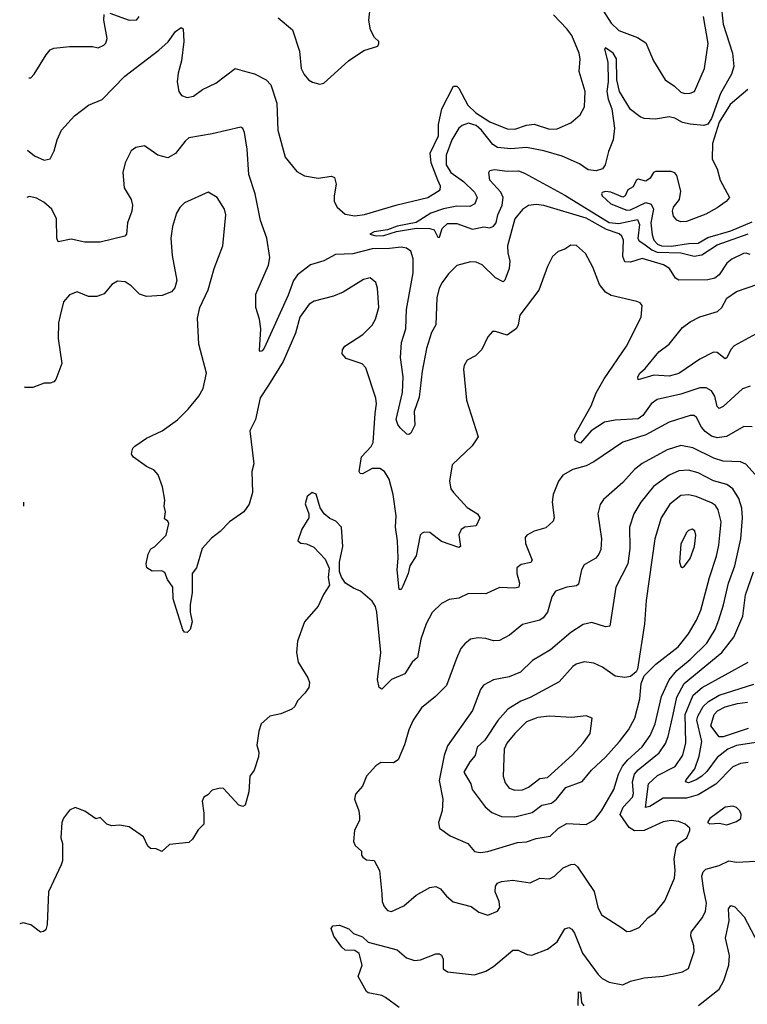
# Model space of a CAD drawing. Extents: x 2056909 to 2160450, y 827444 to 1016825.
# Tile 45 of 256: x 2058187 to 2061960, y 890491 to 895598. Entities that reach past the tile are written whole.
import ezdxf

# ---------------------------------------------------------------- set-up
doc = ezdxf.new("R2010")
doc.units = 0

msp = doc.modelspace()

# ---------------------------------------------------------------- linework, layer by layer
at = {"layer": '0CON10XD'}
for points in [[(2061822.8, 895685), (2061835.7, 895574.3), (2061883.6, 895425), (2061890, 895355), (2061878, 895315), (2061820.7, 895215), (2061774.4, 895085), (2061755, 895056.5), (2061735, 895049.5), (2061664.6, 895055.4), (2061625, 895064.7), (2061585, 895086.5), (2061555, 895093.9), (2061485, 895081.6), (2061425.9, 895085.9), (2061405, 895093.2), (2061355, 895132.7), (2061298, 895225), (2061283.3, 895285), (2061282.7, 895395), (2061265.4, 895425), (2061225, 895452), (2061220, 895445), (2061237, 895377), (2061238.3, 895275), (2061231.9, 895225), (2061239, 895185), (2061257.5, 895135), (2061272.4, 895035), (2061265, 894973.8), (2061240, 894915), (2061223.8, 894845), (2061210, 894825), (2061176.2, 894813.8), (2061135, 894819.2), (2061090.1, 894850.1), (2061000.5, 894890.5), (2060905, 894917.7), (2060815, 894934.5), (2060735, 894928.5), (2060665.5, 894935.5)], [(2059527.9, 895607.9), (2059602.5, 895545), (2059638.8, 895435), (2059646.7, 895345), (2059662.7, 895312.7), (2059685, 895286.7), (2059705, 895274), (2059744.1, 895264.1), (2059765, 895268), (2059893.3, 895385), (2059972.3, 895437.7), (2060045, 895460), (2060050, 895475), (2060050, 895485), (2060027.5, 895505), (2060006.2, 895545), (2059998.6, 895595), (2060005.6, 895655)], [(2061215, 895641.9), (2061255, 895579.1), (2061295, 895541.5), (2061391.2, 895505), (2061435, 895477.5), (2061474.2, 895385), (2061535, 895286.2), (2061582.8, 895252.8), (2061615, 895221.4), (2061635.8, 895214.2), (2061665, 895216.2), (2061686, 895225), (2061738.5, 895345), (2061758.2, 895475), (2061733.1, 895615)], [(2058228.5, 894921.7), (2058265, 894891.9), (2058315, 894869.5), (2058345, 894875.8), (2058366.9, 894916.9), (2058382.5, 894975), (2058404.6, 895025), (2058470.8, 895099.2), (2058544.8, 895155.2), (2058615.8, 895184.2), (2058733.1, 895305), (2058909.7, 895440.3), (2058956.8, 895483.2), (2058995, 895536), (2059025, 895556.7), (2059035, 895550), (2059039.2, 895485), (2059026.9, 895385), (2059009.1, 895320.9), (2059003.6, 895275), (2059013.3, 895225), (2059027.1, 895205), (2059055, 895194.6), (2059088.1, 895201.9), (2059135.8, 895235), (2059205, 895268.8), (2059304.3, 895344.3), (2059365, 895327.7), (2059405, 895317.1), (2059465.6, 895285.6), (2059489.1, 895259.1), (2059520, 895165), (2059525.3, 895025), (2059564, 894884), (2059625, 894810), (2059665, 894788.1), (2059735.8, 894775.8), (2059805, 894786), (2059819.7, 894779.7), (2059828.5, 894745), (2059817.3, 894685), (2059818.1, 894655), (2059834.3, 894625), (2059875, 894589.5), (2059925, 894579.7), (2059975, 894587), (2060145, 894638.1), (2060304.3, 894675), (2060367.8, 894715), (2060368.8, 894735), (2060356.1, 894766.2), (2060321.2, 894855), (2060316.3, 894905), (2060358.7, 894995), (2060358.5, 895055), (2060377.1, 895135), (2060437.5, 895252.5), (2060455, 895252.2), (2060465, 895242.2), (2060510.7, 895155), (2060553.5, 895115), (2060625, 895068.4), (2060715, 895031.5), (2060755, 895030.4), (2060815, 895051.2), (2060855, 895055.5), (2060935, 895030.6), (2060975, 895031.9), (2061045, 895063.1), (2061094.2, 895105), (2061115.6, 895145), (2061118.9, 895225), (2061089.3, 895329.3), (2061093.5, 895395), (2061088.8, 895425), (2061050.7, 895515), (2061025, 895551.2), (2060955, 895622.1)], [(2058235.1, 895295.9), (2058245, 895296.7), (2058263.3, 895315), (2058324.4, 895415), (2058345, 895442), (2058365, 895450), (2058445, 895458), (2058565, 895458), (2058595, 895452), (2058623.3, 895465), (2058634.2, 895475.8), (2058640.3, 895499.7), (2058624.2, 895595.8), (2058625.9, 895624.1)], [(2058655, 895631.9), (2058755, 895595.7), (2058795, 895596.7), (2058806.2, 895615)], [(2061963.9, 895236.1), (2061871.6, 895158.4), (2061815, 895066.4), (2061780.7, 894955), (2061778.9, 894875), (2061803.4, 894825), (2061819.9, 894765), (2061867.3, 894675), (2061851.2, 894655), (2061805, 894622), (2061745, 894589), (2061645, 894551.6), (2061615, 894549.2), (2061595, 894558.6), (2061578.3, 894578.3), (2061571.9, 894605), (2061578.4, 894625), (2061609.3, 894665), (2061615, 894708.8), (2061595, 894790), (2061585, 894802.7), (2061565, 894810.9), (2061485, 894810.6), (2061473.8, 894805), (2061457.5, 894775), (2061435, 894760), (2061395, 894770.8), (2061385, 894763.8), (2061368.3, 894731.7), (2061341.2, 894715), (2061327.5, 894685), (2061315, 894676.7), (2061252.8, 894702.8), (2061225, 894706.5), (2061207.7, 894702.3), (2061204, 894695), (2061208.6, 894685), (2061253.1, 894643.1), (2061335, 894609.1), (2061355, 894612.1), (2061435, 894649.2), (2061461.7, 894641.7), (2061473.3, 894615), (2061460, 894545), (2061467.6, 894482.4), (2061475.8, 894455), (2061495, 894433.3), (2061515.8, 894425), (2061566.7, 894423.3), (2061655, 894436.2), (2061705, 894438.6), (2061755, 894468.8), (2061875, 894503), (2061985, 894549.8)], [(2060160.8, 893480.8), (2060147.6, 893497.6), (2060140.4, 893525), (2060172.9, 893665), (2060175.3, 893745.3), (2060162.9, 893845), (2060166.5, 893923.5), (2060189.2, 893995), (2060193.2, 894095), (2060227.9, 894285), (2060228.3, 894358.3), (2060215, 894397.1), (2060193.3, 894413.3), (2060165, 894418.2), (2060105, 894410.8), (2060015, 894410), (2059915, 894384.1), (2059825, 894379.5), (2059765, 894347.2), (2059695, 894326.1), (2059627.9, 894275), (2059606.7, 894245), (2059579.8, 894169.8), (2059455, 893893.8), (2059445, 893880.8), (2059435, 893876.7), (2059431.4, 893881.4), (2059438.2, 893995), (2059430.9, 894045), (2059412.5, 894105), (2059412, 894175), (2059478.2, 894325), (2059484.4, 894365), (2059468.5, 894465), (2059436.2, 894556.2), (2059408.6, 894695), (2059376, 894795), (2059366.6, 894926.6), (2059352.8, 895012.8), (2059345, 895034.2), (2059335, 895039.5), (2059185, 895006.2), (2059065, 894985.7), (2059045, 894968.5), (2058995, 894903.8), (2058955, 894881.6), (2058904.3, 894894.3), (2058835, 894942.7), (2058788.8, 894935), (2058765, 894918.1), (2058734.7, 894855), (2058722.8, 894805), (2058730, 894725), (2058765.7, 894665.7), (2058772.5, 894635), (2058768.8, 894605), (2058746.5, 894545), (2058742, 894485), (2058732.5, 894475), (2058604.6, 894444.6), (2058525.5, 894444.5), (2058455, 894459.4), (2058386.1, 894446.1), (2058380, 894465), (2058378.2, 894565), (2058353.5, 894615), (2058312, 894652), (2058275, 894672.9), (2058239.1, 894680.9), (2058224.2, 894675.8)], [(2060665.5, 894935.5), (2060640.8, 894950.8), (2060582.8, 895025), (2060555, 895048.6), (2060515, 895060.8), (2060481.7, 895048.3), (2060463.8, 895035), (2060428.7, 894975), (2060399.7, 894895), (2060398.9, 894845), (2060423.3, 894805), (2060488.5, 894758.5), (2060545, 894702.9), (2060559.1, 894675), (2060546.7, 894643.3), (2060521, 894629), (2060455, 894631.3), (2060385, 894616.7), (2060320, 894595), (2060243.4, 894546.6), (2060145, 894526.5), (2060095, 894507.5), (2060025, 894497.5), (2060003.8, 894485), (2060036.5, 894476.5), (2060075, 894479.3), (2060140.9, 894499.1), (2060245, 894516.9), (2060314.6, 894514.6), (2060337.5, 894507.5), (2060355, 894470), (2060365, 894470), (2060378, 894515), (2060405, 894541.2), (2060455, 894540.8), (2060535, 894512), (2060595, 894522.9), (2060625, 894518.8), (2060645, 894527.1), (2060658.2, 894545), (2060667.5, 894585), (2060689.2, 894635), (2060693.8, 894675), (2060682.9, 894702.9), (2060626, 894765), (2060619.6, 894805), (2060625.8, 894815), (2060649.7, 894820.3), (2060715, 894812.6), (2060773.4, 894813.4), (2060805, 894802), (2061015, 894688.5), (2061245, 894545.9), (2061295, 894540.5), (2061390.7, 894560.7), (2061400.7, 894535), (2061392.7, 894462.7), (2061400.2, 894450.2), (2061423.9, 894436.1), (2061465, 894404.9), (2061492.9, 894392.9), (2061615, 894387.8), (2061685, 894371.3), (2061725, 894377.8), (2061805, 894430), (2061965, 894487.7)], [(2061975, 893697.1), (2061935, 893683.1), (2061835, 893590.9), (2061815, 893580.5), (2061805, 893590.8), (2061791.7, 893645), (2061775, 893672.7), (2061748, 893688), (2061715, 893687.9), (2061615, 893655.8), (2061492.2, 893627.8), (2061462.1, 893605), (2061418.2, 893545), (2061395, 893527.5), (2061275, 893521.6), (2061220.4, 893509.6), (2061150, 893465), (2061095, 893401.1), (2061067.5, 893415), (2061065.6, 893445), (2061150.8, 893595), (2061177.5, 893662.5), (2061218.5, 893735), (2061334.5, 893905), (2061410.8, 894055), (2061415.8, 894115), (2061405, 894128.8), (2061387, 894137), (2061255, 894167.1), (2061225, 894184), (2061194.2, 894225), (2061159.2, 894315), (2061122, 894385), (2061075, 894427.5), (2061045, 894428.6), (2061015, 894408), (2060980, 894395), (2060949.7, 894370.3), (2060925, 894317.5), (2060880, 894195), (2060781.5, 894065), (2060772.5, 894015), (2060763.1, 893996.9), (2060715, 893960.8), (2060655, 893981.2), (2060639.3, 893980.7), (2060615, 893952.5), (2060583, 893887), (2060551.2, 893855), (2060508.1, 893831.9), (2060492, 893805), (2060489.2, 893785), (2060504.4, 893625), (2060565.6, 893435), (2060533, 893387), (2060430.3, 893289.7), (2060415.7, 893205), (2060422.9, 893165), (2060437.1, 893145), (2060508.6, 893068.6), (2060561.2, 893035), (2060574, 893015), (2060555, 892972.9), (2060495, 892965.5), (2060477.1, 892952.9), (2060464.6, 892925.4), (2060473.8, 892866.2), (2060465, 892860), (2060375, 892892.2), (2060315, 892938.6), (2060285, 892940), (2060274, 892935), (2060264.4, 892925), (2060242.8, 892817.2), (2060210, 892765), (2060202.2, 892725), (2060175, 892660), (2060165, 892643.3), (2060155, 892643.3), (2060144, 892745), (2060149.4, 892805), (2060146.9, 892895), (2060136.9, 892965), (2060140.4, 893025), (2060123.9, 893135), (2060103.8, 893215), (2060079.1, 893255), (2060055, 893270.8), (2060015, 893269.6), (2059965, 893243.1), (2059953.3, 893245), (2059947.5, 893255), (2059959.1, 893330.9), (2060009.4, 893385), (2060020.5, 893405), (2060030.6, 893555), (2060037.5, 893605), (2060034.7, 893634.7), (2059982.1, 893792.1), (2059962.7, 893812.7), (2059880.3, 893840.3), (2059860, 893865), (2059862, 893885), (2059873.8, 893905), (2059967.5, 893965), (2060015, 894013.8), (2060032.9, 894045), (2060048.9, 894105), (2060042.9, 894205), (2060034.4, 894235), (2060005, 894258.1), (2059970.5, 894249.5), (2059865, 894184.2), (2059815, 894164.3), (2059715, 894137.8), (2059687.8, 894122.2), (2059640.9, 894055), (2059618.1, 893971.9), (2059554.4, 893825), (2059476.9, 893703.1), (2059435, 893636.7), (2059409.4, 893525), (2059380.6, 893465), (2059402, 893295), (2059391.9, 893255), (2059394.3, 893145), (2059377.1, 893085), (2059350, 893045), (2059275, 892994.2), (2059227.4, 892942.6), (2059182, 892908), (2059134.5, 892855.5), (2059103.8, 892755), (2059082, 892725), (2059081.2, 892625), (2059071.2, 892565), (2059071.2, 892525), (2059082, 892475), (2059071.2, 892435), (2059055, 892420), (2059041.7, 892421.7), (2059032.7, 892432.7), (2058982.9, 892595), (2058980.8, 892655), (2058954.3, 892694.3), (2058940.5, 892730.5), (2058925, 892738.8), (2058875, 892738), (2058846.7, 892755), (2058843.3, 892775), (2058853.8, 892825), (2058867, 892853), (2058885.9, 892864.1), (2058946.2, 892925), (2058960, 892985), (2058956.4, 892996.4), (2058938.3, 893008.3), (2058943.3, 893045), (2058936.7, 893075), (2058940, 893105), (2058927.5, 893175), (2058905, 893237.5), (2058885, 893261.2), (2058845, 893281.2), (2058778.3, 893328.3), (2058766.7, 893345), (2058768.8, 893355), (2058774, 893375), (2058785, 893386), (2058845, 893427.5), (2058925.4, 893464.6), (2059005, 893522.9), (2059061.7, 893578.3), (2059115.6, 893645), (2059139.2, 893685), (2059156, 893765), (2059116.9, 893915), (2059110.3, 894049.7), (2059120.8, 894105), (2059165, 894197.5), (2059195, 894307.5), (2059241.4, 894425), (2059255.7, 894585), (2059249.2, 894615), (2059211.2, 894675), (2059165, 894703.3), (2059042.4, 894647.6), (2059017, 894623), (2059000.8, 894595), (2058979.5, 894525), (2058971.1, 894465), (2058978.2, 894375), (2059002.5, 894245), (2058992.2, 894207.8), (2058973.9, 894186.1), (2058927, 894167), (2058845, 894162.9), (2058808.8, 894175), (2058765, 894218), (2058735, 894238), (2058695, 894241.2), (2058665, 894223.8), (2058625, 894176.2), (2058587, 894163), (2058545, 894162), (2058485, 894185.8), (2058445, 894171.2), (2058414, 894135), (2058397, 894063), (2058388.5, 894025), (2058386.9, 893945), (2058405.8, 893815), (2058375, 893732.5), (2058365, 893720), (2058345, 893713.3), (2058315, 893713.3), (2058255, 893690), (2058215, 893690), (2058211.7, 893693.3)], [(2061975, 894380), (2061955, 894387.1), (2061940, 894385), (2061880.8, 894355), (2061854.4, 894335), (2061814.3, 894275), (2061792, 894258), (2061755, 894248.9), (2061605, 894246.5), (2061587.5, 894257.5), (2061557, 894307), (2061525.8, 894325.8), (2061415, 894359.6), (2061355, 894339.6), (2061325, 894341.1), (2061315, 894370), (2061317.9, 894455), (2061310.4, 894475), (2061296.6, 894486.6), (2061229.9, 894509.9), (2061125, 894568.7), (2060904.7, 894634.7), (2060865, 894639.6), (2060825, 894634.4), (2060795, 894613.5), (2060755, 894565.6), (2060717.1, 894425), (2060718.1, 894388.1), (2060728.2, 894345), (2060725, 894306.7), (2060703.5, 894246.5), (2060695, 894237.5), (2060655, 894258.2), (2060585, 894326.7), (2060555, 894340.4), (2060525, 894341.5), (2060455, 894322.5), (2060410.4, 894279.6), (2060377.5, 894235), (2060361.8, 894205), (2060351.2, 894155), (2060344.7, 894015), (2060323.1, 893975), (2060297.2, 893892.8), (2060275.3, 893775), (2060259.2, 893640.8), (2060232.5, 893565), (2060235.6, 893494.4), (2060215, 893453.3), (2060205, 893446.7), (2060195, 893447.5), (2060160.8, 893480.8)], [(2062025, 893978.9), (2061893, 893907), (2061875, 893886.9), (2061855, 893844.2), (2061845, 893838.6), (2061805, 893872.2), (2061785, 893873.1), (2061715, 893836.5), (2061605, 893762), (2061555, 893748.9), (2061475, 893754.7), (2061395, 893730), (2061392.5, 893745), (2061403.5, 893765), (2061430.9, 893789.1), (2061502.5, 893875), (2061555.7, 893915), (2061625, 894001.4), (2061665, 894031.4), (2061715, 894056.9), (2061806.2, 894085), (2061829.2, 894105), (2061855, 894154.2), (2061905, 894187.8), (2062014.5, 894225.5)], [(2061985, 893486.4), (2061942.7, 893487.3), (2061853.1, 893436.9), (2061805, 893430), (2061775, 893437.3), (2061741.5, 893461.5), (2061722.3, 893485), (2061696.7, 893535), (2061685, 893544.3), (2061665, 893545.5), (2061555, 893510.9), (2061435, 893444.7), (2061315, 893406.1), (2061165, 893304.6), (2061125, 893284.6), (2061055.5, 893264.5), (2061004, 893235), (2060980.8, 893205), (2060954.5, 893135.5), (2060948.6, 893095), (2060959.1, 893015), (2060953.2, 892996.8), (2060915, 892962.2), (2060855, 892944.4), (2060818, 892925), (2060808.1, 892911.9), (2060809.7, 892880.3), (2060844.4, 892795), (2060837.7, 892782.3), (2060787.3, 892772.7), (2060764.6, 892755.4), (2060765.4, 892725), (2060778.9, 892675), (2060775.3, 892654.7), (2060755, 892648.7), (2060675, 892652.3), (2060605, 892620.5), (2060515, 892622.5), (2060465, 892597.3), (2060415, 892590), (2060375, 892570.8), (2060327, 892523), (2060295.4, 892464.6), (2060267.3, 892385), (2060250.5, 892289.5), (2060222.2, 892265), (2060185, 892206), (2060115, 892175.7), (2060065, 892126), (2060050.8, 892135), (2060042.3, 892175), (2060060.8, 892315), (2060038.8, 892525)], [(2062081.5, 893151.5), (2061953.3, 893293.3), (2061925, 893305.5), (2061835, 893307.6), (2061786.7, 893323.3), (2061677.2, 893377.2), (2061615, 893389.1), (2061545, 893366.8), (2061415, 893295.4), (2061375.6, 893265), (2061315, 893196.7), (2061215, 893108.6), (2061197, 893083), (2061185.6, 893035), (2061204.5, 892905.5), (2061200.2, 892849.8), (2061191.4, 892825), (2061175, 892805.8), (2061115, 892771.2), (2061101.4, 892745), (2061085, 892670), (2061075, 892660.8), (2061025, 892654.5), (2060965, 892633.1), (2060946.1, 892603.9), (2060924.2, 892525.8), (2060901.9, 892495), (2060885, 892483.8), (2060795, 892460.6), (2060728, 892405), (2060675, 892377.8), (2060645, 892375.6), (2060605, 892388.1), (2060565, 892392.5), (2060524.4, 892385.6), (2060495, 892361.2), (2060475, 892336.2), (2060452.2, 892285), (2060400.6, 892145), (2060343.1, 892086.9), (2060271.3, 892028.7), (2060227.5, 891965), (2060204.5, 891915), (2060183.7, 891836.3), (2060150.5, 891759.5), (2060125, 891743.8), (2060060, 891745), (2060035, 891728.8), (2059986.2, 891675), (2059965, 891622.5), (2059929.3, 891580.7), (2059923.3, 891555), (2059946.7, 891495), (2059950, 891465), (2059948.8, 891445), (2059924, 891395), (2059918, 891335), (2059926.7, 891315), (2059960, 891285), (2059960, 891265), (2059966.7, 891255), (2059985, 891241.2), (2060025, 891236.7), (2060054, 891185), (2060064.5, 891064.5), (2060066.9, 891025), (2060077.9, 890997.9), (2060095, 890978), (2060115, 890972.5), (2060178.9, 891001.1), (2060243.1, 891056.9), (2060315, 891096.5), (2060345, 891101.9), (2060370.3, 891090.3), (2060401.3, 891051.3), (2060435, 891022), (2060528.7, 890998.7), (2060568.8, 890968.8), (2060615, 890954), (2060665, 890974.2), (2060677, 890993), (2060673.1, 891025), (2060653.3, 891075), (2060655.5, 891104.5), (2060665, 891120), (2060685, 891127.8), (2060745, 891134.4), (2060835, 891120.8), (2060885, 891145.7), (2060935, 891142.5), (2060960, 891155), (2061005, 891198.6), (2061045, 891216.7), (2061065, 891217.5), (2061080.8, 891205), (2061166.5, 891076.5), (2061185.5, 890995), (2061205, 890956), (2061305, 890891.2), (2061335, 890868.8)], [(2060575, 891279.2), (2060615, 891284.4), (2060769.4, 891330.6), (2060815, 891334.5), (2060865, 891351.4), (2060937.4, 891362.6), (2060982, 891405), (2061025, 891428.2), (2061125, 891423.1), (2061169.6, 891450.4), (2061205, 891494.2), (2061268.5, 891605), (2061292.2, 891685), (2061313.6, 891726.4), (2061340.1, 891759.9), (2061415, 891826), (2061456.2, 891885), (2061483.4, 891946.6), (2061515, 892088.1), (2061555.4, 892174.6), (2061595, 892223.2), (2061665, 892280.3), (2061750.8, 892365), (2061793.1, 892435), (2061812.5, 892485), (2061837.2, 892562.8), (2061862.5, 892675), (2061896.4, 892765), (2061926.3, 892905), (2061935.9, 893015), (2061932.8, 893065), (2061916.7, 893115), (2061885.4, 893165), (2061855, 893186.6), (2061785, 893205.3), (2061705, 893247.8), (2061655, 893260.9), (2061605, 893257.6), (2061555.6, 893235), (2061474, 893176), (2061408.2, 893095), (2061372.7, 893035), (2061350.4, 892965), (2061351.8, 892855), (2061341.1, 892775), (2061278.8, 892655), (2061247.7, 892452.3), (2061225, 892449.5), (2061155, 892470.9), (2061109.1, 892460.9), (2061045, 892420), (2060940.2, 892329.8), (2060846.5, 892273.5), (2060785, 892214.5), (2060725, 892189.2), (2060645, 892174.5), (2060592.9, 892147.1), (2060576.7, 892123.3), (2060535, 892014.3), (2060405, 891831.2), (2060387.8, 891782.2), (2060362.2, 891652.2), (2060381.2, 891555), (2060378.2, 891495), (2060359.4, 891435), (2060364.4, 891404.4), (2060418.8, 891365), (2060511.2, 891325), (2060545, 891284.2), (2060575, 891279.2)], [(2060038.8, 892525), (2060032.5, 892555), (2060015, 892582.5), (2059955, 892634.2), (2059918.6, 892648.6), (2059877.5, 892675), (2059856.1, 892706.1), (2059846.4, 892736.4), (2059846.2, 892785), (2059863.8, 892865), (2059856.7, 892965), (2059827.3, 892997.3), (2059795, 893010), (2059766.7, 893035), (2059746.1, 893066.1), (2059725, 893137.5), (2059703.6, 893146.4), (2059677.5, 893125), (2059667, 893087), (2059687.5, 893035), (2059686.7, 893015), (2059650, 892955), (2059630, 892895), (2059645, 892882.5), (2059675, 892880), (2059712.3, 892862.3), (2059770.7, 892800.7), (2059793, 892753), (2059786.7, 892705), (2059793.3, 892665), (2059762.9, 892617.1), (2059734.4, 892555.6), (2059664.3, 892475.7), (2059627.5, 892375), (2059622.5, 892315), (2059632, 892265), (2059682, 892185), (2059690.7, 892160.7), (2059687.5, 892135), (2059666.7, 892105), (2059627.5, 892065), (2059613.6, 892036.4), (2059598.3, 892021.7), (2059541.7, 891998.3), (2059485, 891986.2), (2059440, 891945), (2059427, 891907), (2059417.5, 891835), (2059428.3, 891798.3), (2059426.1, 891773.9), (2059403.6, 891706.4), (2059380, 891675), (2059376.1, 891593.9), (2059356.2, 891523.8), (2059345, 891517.5), (2059323.6, 891523.6), (2059245, 891610), (2059227, 891613), (2059185, 891602.5), (2059163, 891577), (2059142.5, 891565), (2059133.3, 891545), (2059143, 891483), (2059142.5, 891425), (2059113.6, 891396.4), (2059083, 891347), (2059065, 891330), (2058965, 891320), (2058925, 891283.3), (2058895, 891297.5), (2058865, 891300), (2058851.7, 891311.7), (2058829.3, 891359.3), (2058755, 891412.5), (2058705, 891420), (2058665, 891417.5), (2058640, 891425), (2058605, 891460), (2058583, 891453), (2058525, 891492.5), (2058475, 891512.5), (2058445, 891497.5), (2058413.9, 891456.1), (2058406.7, 891435), (2058401.2, 891355), (2058408.8, 891325), (2058409.3, 891270.7), (2058410, 891235), (2058403.3, 891215), (2058336, 891075), (2058330, 890905), (2058322.3, 890877.7), (2058311.7, 890868.3), (2058295, 890866.2), (2058245, 890903.8), (2058205, 890913.8), (2058187.4, 890908.3)], [(2060755, 891464.2), (2060845, 891486), (2060895, 891524.6), (2060945.8, 891535), (2060971.4, 891555), (2061018.6, 891615), (2061105, 891647.3), (2061152.1, 891705), (2061225, 891772.9), (2061298, 891855), (2061344.6, 891915), (2061377.7, 891975), (2061402.9, 892075), (2061410.8, 892155), (2061425.8, 892194.2), (2061485.4, 892254.6), (2061602.1, 892345), (2061655, 892412.2), (2061696.8, 892483.2), (2061719.2, 892535), (2061763.7, 892705), (2061800.5, 892815), (2061812.9, 892872.9), (2061824.2, 892994.2), (2061810, 893055), (2061795, 893077.9), (2061775, 893092.8), (2061695, 893124.1), (2061655, 893133.2), (2061615, 893130), (2061558.2, 893085), (2061513.4, 893015), (2061480.3, 892905), (2061436.2, 892585), (2061427.3, 892465), (2061390.5, 892229.5), (2061383.3, 892215), (2061355, 892192), (2061325, 892185.7), (2061275, 892193.1), (2061208.9, 892238.9), (2061165, 892260.5), (2061115, 892267.5), (2061072.5, 892255), (2061055, 892243.3), (2060985, 892163.5), (2060835, 892082.2), (2060785.8, 892064.2), (2060718.5, 892021.5), (2060667.6, 891962.4), (2060598.7, 891861.3), (2060560, 891825), (2060549.2, 891780.8), (2060521.3, 891748.7), (2060490, 891695), (2060526.2, 891635), (2060533.8, 891605), (2060601.1, 891515), (2060635.9, 891485.9), (2060685, 891466.1), (2060755, 891464.2)], [(2058206.5, 893095), (2058206.3, 893075)], [(2061625, 892756.7), (2061635, 892763.8), (2061665, 892804), (2061686.9, 892865), (2061693.1, 892925), (2061687.6, 892947.6), (2061675, 892955.7), (2061655, 892949.2), (2061645, 892938), (2061615, 892877.5), (2061609.2, 892785), (2061615, 892762.5), (2061625, 892756.7)], [(2061335, 890868.8), (2061355, 890870), (2061399.7, 890890.3), (2061445, 890940), (2061481.9, 890965), (2061532, 891028), (2061583.1, 891145), (2061586.5, 891185), (2061580.4, 891245), (2061590.8, 891305), (2061604, 891325), (2061646.2, 891355), (2061663, 891393), (2061662.5, 891405), (2061637.5, 891425), (2061605, 891439.4), (2061565, 891444.4), (2061525, 891437.3), (2061425, 891393.4), (2061375, 891391.5), (2061348.4, 891408.4), (2061301.7, 891475), (2061315.9, 891514.1), (2061365.2, 891565), (2061369.6, 891585), (2061365.2, 891645), (2061376.3, 891685), (2061395, 891708.1), (2061503.2, 891795), (2061536.4, 891843.6), (2061550.6, 891879.4), (2061576.6, 891993.4), (2061594.8, 892085), (2061632.5, 892155), (2061829.2, 892315), (2061890.9, 892395), (2061937.2, 892505), (2061950.8, 892615), (2061993, 892735)], [(2061965, 891746.1), (2061925, 891740.8), (2061885, 891723.1), (2061796.5, 891633.5), (2061705, 891578), (2061645, 891560.2), (2061525, 891559.5), (2061455, 891516.7), (2061432.3, 891512.3), (2061448.7, 891635), (2061495, 891677.8), (2061586.4, 891725), (2061626.3, 891783.7), (2061642.1, 891847.9), (2061638.6, 891995), (2061678.9, 892095), (2061725.7, 892134.3), (2061965, 892265.6)], [(2062005, 891849.4), (2061905, 891833.3), (2061859.4, 891815), (2061805, 891771.2), (2061750.6, 891699.4), (2061725.1, 891674.9), (2061695.4, 891655), (2061655, 891639.6), (2061640, 891645), (2061642.9, 891655), (2061687.6, 891712.4), (2061711.2, 891778.8), (2061724.4, 891855), (2061699.4, 891965), (2061704, 891985), (2061731, 892035), (2061758.6, 892061.4), (2061815, 892094.4), (2061995, 892151.4)], [(2061965, 891920.8), (2061835, 891878.2), (2061815, 891877.8), (2061771.7, 891935), (2061788.9, 891995), (2061806.6, 892013.4), (2061846.2, 892033.8), (2061908.8, 892051.2), (2061961.6, 892058.4)], [(2060755, 891601.1), (2060795, 891603.6), (2060825, 891617.5), (2060885, 891661.8), (2060925, 891667.5), (2061053.3, 891785), (2061108.9, 891845), (2061145.6, 891895), (2061156.7, 891975), (2061125, 891987.5), (2061051.3, 891978.7), (2060935.4, 891985.4), (2060875, 891978), (2060815, 891956.6), (2060754.7, 891895), (2060714.1, 891845), (2060699.3, 891815), (2060695.2, 891675.2), (2060705, 891639.4), (2060725, 891612.7), (2060755, 891601.1)], [(2061855, 891422.9), (2061905, 891440), (2061926.2, 891455), (2061928, 891475), (2061921.2, 891495), (2061905, 891511.2), (2061885, 891518.6), (2061845, 891512.9), (2061766.7, 891455), (2061753.3, 891435), (2061766.4, 891426.4), (2061815, 891430), (2061855, 891422.9)], [(2060154.5, 890474.5), (2060085, 890525.8), (2060065, 890537.1), (2059995, 890550), (2059985, 890557.5), (2059943.3, 890635), (2059963.8, 890695), (2059947.5, 890755), (2059925, 890770.8), (2059875, 890772), (2059857.3, 890787.3), (2059816, 890845), (2059803.3, 890885), (2059811.2, 890898.8), (2059845, 890901.2), (2059895, 890883.3), (2059918, 890858), (2059965, 890841.4), (2059995, 890813.1), (2060144.3, 890774.3), (2060193, 890733), (2060235, 890718.8), (2060265, 890722), (2060345, 890753.8), (2060365, 890753.3), (2060375, 890746.7), (2060384.2, 890725), (2060383.8, 890675), (2060405, 890660), (2060545.5, 890644.5), (2060605, 890662.5), (2060643.5, 890686.5), (2060745, 890772.5), (2060772.7, 890772.7), (2060819.1, 890749.1), (2060843.6, 890746.4), (2060925, 890776.5), (2060974.4, 890815), (2061015, 890882), (2061035, 890889.2), (2061050.7, 890880.7), (2061065, 890860.8), (2061106.5, 890756.5), (2061187.9, 890645), (2061208.1, 890625), (2061245, 890605.4), (2061315, 890592.5), (2061355, 890610.5), (2061425, 890627.8), (2061525, 890636.9), (2061625, 890659.2), (2061655, 890676.7), (2061684.4, 890765), (2061682.5, 890795), (2061668.2, 890845), (2061670, 890865), (2061728.7, 890941.3), (2061742.9, 890975), (2061748.5, 891015), (2061735, 891081.2), (2061724.7, 891155), (2061731.5, 891178.5), (2061745, 891192.3), (2061815, 891211.2), (2061865, 891234.5), (2061905, 891228.5), (2062005, 891233.3)], [(2061706.9, 890485), (2061815, 890570), (2061838.8, 890615), (2061865.4, 890695), (2061867.5, 890745), (2061847.3, 890835), (2061866.5, 890925), (2061863.4, 890986.6), (2061875, 891002.9), (2061895, 890996.9), (2061945, 890944.5), (2062015, 890810.6)], [(2061084.2, 890485), (2061085, 890556.7), (2061096, 890555), (2061100.7, 890500.7), (2061113.6, 890483.6)]]:
    msp.add_lwpolyline(points, dxfattribs=at)

doc.saveas('drawing.dxf')
